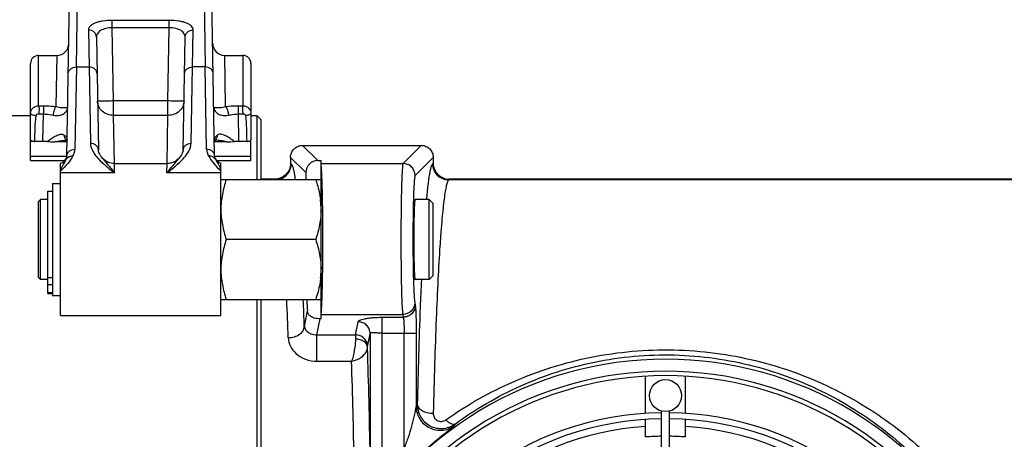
# Model space of a CAD drawing. Header units: millimetres. Extents: x 0 to 594, y 0 to 420.
# Tile 43 of 51: x 240 to 289, y 366 to 387. Entities that reach past the tile are written whole.
import ezdxf

# ---------------------------------------------------------------- set-up
doc = ezdxf.new("R2010")
doc.units = ezdxf.units.MM
doc.header["$LTSCALE"] = 32.67
doc.layers.get('0').update_dxf_attribs({"linetype": 'CONTINUOUS'})
doc.layers.add('3_ALL_AXES', color=7, linetype='CONTINUOUS')
doc.styles.get("Standard").update_dxf_attribs({"font": 'arial.ttf'})
doc.dimstyles.new('DIMSTYLE_2', dxfattribs={"dimtxt": 3, "dimasz": 3, "dimexe": 2, "dimexo": 1.5, "dimgap": 0.75, "dimtad": 1, "dimdec": 1, "dimlfac": 5, "dimdsep": 46, "dimtxsty": 'STANDARD', "dimblk": '_FILLED', "dimblk1": '_FILLED', "dimblk2": '_FILLED', "dimcen": 0.09, "dimadec": 1, "dimazin": 2, "dimtp": 0.8, "dimtm": 0.8, "dimtfac": 1, "dimtdec": 1, "dimtofl": 0, "dimtmove": 0, "dimatfit": 3, "dimldrblk": '_FILLED', "dimfxl": 1, "dimtolj": 1, "dimarcsym": 0})

# ---------------------------------------------------------------- blocks, each defined once
blk = doc.blocks.new('_FILLED')
at = {"color": 0, "linetype": 'BYBLOCK'}
blk.add_solid([(0, 0), (-1, 0.25), (-1, -0.25)], dxfattribs=at)
blk = doc.blocks.new('*D7')
at = {"color": 2, "linetype": 'CONTINUOUS'}
for p, q in [((222.19, 389.235), (222.19, 402.222)), ((371.99, 375.606), (371.99, 402.222)), ((222.19, 400.222), (297.09, 400.222)), ((371.99, 400.222), (297.09, 400.222))]:
    blk.add_line(p, q, dxfattribs=at)
at = {"color": 2, "linetype": 'CONTINUOUS', "xscale": 3, "yscale": 3, "zscale": 3, "rotation": 180}
blk.add_blockref('_FILLED', (222.19, 400.222), dxfattribs=at)
at = {"color": 2, "linetype": 'CONTINUOUS', "xscale": 3, "yscale": 3, "zscale": 3}
blk.add_blockref('_FILLED', (371.99, 400.222), dxfattribs=at)
at = {"color": 2, "linetype": 'CONTINUOUS', "insert": (297.09, 403.972), "char_height": 3, "width": 6.99257, "attachment_point": 2, "line_spacing_factor": 0.9}
blk.add_mtext('749', dxfattribs=at)

msp = doc.modelspace()

# ---------------------------------------------------------------- linework, layer by layer
at = {"color": 9, "linetype": 'CONTINUOUS'}
for p, q in [((242.573, 384.712), (242.654, 389.392)), ((248.926, 389.392), (249.007, 384.714)), ((244.367, 386.672), (244.367, 387.043)), ((247.213, 387.043), (244.367, 387.043)), ((247.213, 386.672), (247.213, 387.043)), ((243.175, 386.565), (243.207, 384.714)), ((244.431, 383.015), (244.367, 386.672)), ((247.213, 386.672), (244.367, 386.672)), ((247.149, 383.015), (247.213, 386.672)), ((248.373, 384.714), (248.405, 386.565)), ((240.69, 382.771), (240.69, 385.292)), ((241.599, 385.292), (241.554, 382.732)), ((250.026, 382.732), (249.981, 385.292)), ((250.89, 385.292), (250.89, 382.771)), ((242.573, 384.712), (242.501, 380.6)), ((242.573, 384.714), (243.207, 384.714)), ((243.207, 384.714), (243.274, 380.903)), ((248.306, 380.903), (248.373, 384.714)), ((249.007, 384.714), (248.373, 384.714)), ((249.079, 380.6), (249.007, 384.714)), ((244.431, 382.294), (244.431, 383.015)), ((247.149, 383.015), (244.431, 383.015)), ((247.149, 382.294), (247.149, 383.015)), ((244.474, 379.892), (244.431, 382.294)), ((247.149, 382.294), (244.431, 382.294)), ((247.106, 379.892), (247.149, 382.294)), ((254.631, 380.034), (253.87, 380.796)), ((259.79, 380.796), (258.885, 379.89)), ((243.828, 380.217), (243.829, 380.216)), ((247.752, 380.216), (247.752, 380.217)), ((254.031, 379.435), (253.27, 380.196)), ((260.39, 380.196), (259.484, 379.29)), ((244.482, 379.416), (244.472, 379.892)), ((247.099, 379.416), (247.109, 379.892)), ((253.27, 379.908), (253.303, 379.875)), ((254.79, 379.89), (258.885, 379.89)), ((260.39, 379.908), (260.357, 379.875)), ((252.471, 379.109), (252.487, 379.092)), ((261.19, 379.109), (261.157, 379.076)), ((298.623, 379.076), (261.157, 379.076)), ((241.39, 374.173), (241.15, 374.173)), ((241.39, 373.822), (241.15, 373.822)), ((241.39, 373.434), (241.15, 373.434)), ((259.469, 372.941), (259.497, 372.8)), ((253.956, 371.751), (254.108, 372.522)), ((254.588, 371.327), (254.748, 372.133)), ((254.79, 372.35), (258.869, 372.35)), ((257.843, 364.538), (257.843, 372.209)), ((257.843, 372.209), (258.897, 372.209)), ((258.869, 372.35), (258.897, 372.209)), ((256.515, 371.327), (256.643, 371.976)), ((254.588, 370.009), (254.588, 371.327)), ((254.588, 371.327), (256.515, 371.327)), ((257.114, 370.736), (257.243, 371.385)), ((257.243, 371.385), (257.243, 365.325)), ((257.843, 371.421), (259.537, 371.421)), ((258.938, 365.682), (258.938, 371.421)), ((259.537, 371.421), (259.537, 367.759)), ((254.588, 370.009), (256.316, 370.009))]:
    msp.add_line(p, q, dxfattribs=at)
at = {"color": 7, "linetype": 'CONTINUOUS'}
for p, q in [((242.101, 380.257), (242.254, 388.999)), ((249.479, 380.257), (249.326, 388.999)), ((243.575, 386.202), (243.674, 380.561)), ((247.906, 380.561), (248.005, 386.202)), ((240.69, 385.292), (241.599, 385.292)), ((249.981, 385.292), (250.89, 385.292)), ((240.29, 382.392), (240.29, 384.892)), ((251.29, 384.892), (251.29, 382.392)), ((238.096, 382.292), (240.29, 382.292)), ((251.29, 382.292), (251.59, 382.292)), ((251.59, 382.292), (251.59, 379.092)), ((251.79, 382.092), (251.59, 382.292)), ((251.79, 382.092), (251.79, 379.092)), ((240.29, 380.044), (240.29, 381.078)), ((241.12, 380.996), (240.29, 380.996)), ((242.076, 381.06), (242.076, 381.059)), ((242.076, 381.06), (242.087, 381.051)), ((249.466, 381.027), (249.476, 381.037)), ((249.476, 381.037), (249.493, 381.051)), ((249.493, 381.051), (249.505, 381.06)), ((249.495, 381.052), (249.505, 381.053)), ((249.504, 381.059), (249.505, 381.06)), ((249.505, 381.053), (249.516, 381.054)), ((251.29, 380.996), (250.674, 380.996)), ((251.29, 380.044), (251.29, 381.078)), ((253.87, 380.796), (259.79, 380.796)), ((240.29, 380.257), (242.101, 380.257)), ((240.29, 380.044), (242.014, 380.044)), ((243.828, 380.218), (243.828, 380.217)), ((247.752, 380.217), (247.752, 380.218)), ((249.479, 380.257), (251.29, 380.257)), ((249.566, 380.044), (251.29, 380.044)), ((253.27, 380.171), (253.27, 379.908)), ((254.631, 380.034), (254.79, 380.034)), ((254.79, 372.133), (254.79, 380.034)), ((260.39, 380.171), (260.39, 379.907)), ((249.79, 379.092), (254.79, 379.092)), ((252.47, 379.109), (251.79, 379.109)), ((254.031, 379.435), (254.031, 379.092)), ((298.59, 379.109), (261.19, 379.109)), ((241.15, 373.395), (241.15, 378.512)), ((241.15, 378.512), (241.39, 378.512)), ((241.39, 378.892), (241.39, 373.292)), ((241.39, 378.892), (241.79, 378.892)), ((240.69, 377.992), (240.79, 378.092)), ((240.79, 374.092), (240.79, 378.092)), ((260.19, 378.092), (259.489, 378.092)), ((260.19, 374.092), (260.19, 378.092)), ((260.19, 378.092), (260.39, 377.892)), ((240.69, 374.192), (240.69, 377.992)), ((260.39, 374.292), (260.39, 377.892)), ((254.522, 376.092), (250.058, 376.092)), ((240.69, 374.192), (240.79, 374.092)), ((260.19, 374.092), (259.489, 374.092)), ((260.19, 374.092), (260.39, 374.292)), ((241.15, 373.395), (241.39, 373.395)), ((241.39, 373.292), (241.79, 373.292)), ((249.79, 373.092), (254.79, 373.092)), ((251.59, 373.092), (251.59, 331.092)), ((251.79, 373.092), (251.79, 331.092)), ((254.79, 372.133), (254.748, 372.133)), ((270.99, 367.406), (270.99, 369.263)), ((272.99, 367.406), (272.99, 369.263)), ((270.99, 366.228), (270.99, 367.105)), ((272.99, 366.228), (272.99, 367.105))]:
    msp.add_line(p, q, dxfattribs=at)
for points in [[(242.065, 381.054), (242.076, 381.053), (242.085, 381.052)], [(242.087, 381.051), (242.104, 381.037), (242.115, 381.027)], [(243.828, 380.217), (243.802, 380.253), (243.757, 380.323), (243.723, 380.387), (243.699, 380.443), (243.683, 380.492), (243.676, 380.533), (243.674, 380.561)], [(247.906, 380.561), (247.904, 380.533), (247.897, 380.492), (247.881, 380.443), (247.857, 380.386), (247.823, 380.323), (247.778, 380.253), (247.752, 380.217)], [(242.101, 380.257), (242.101, 380.247), (242.099, 380.229), (242.094, 380.208), (242.088, 380.184), (242.078, 380.157), (242.071, 380.138)], [(244.472, 379.892), (244.44, 379.893), (244.376, 379.898), (244.314, 379.908), (244.252, 379.923), (244.191, 379.943), (244.132, 379.968), (244.076, 379.997), (244.022, 380.031), (243.97, 380.069), (243.922, 380.111), (243.878, 380.156), (243.837, 380.205), (243.828, 380.217)], [(247.752, 380.217), (247.744, 380.206), (247.703, 380.157), (247.659, 380.112), (247.611, 380.07), (247.56, 380.032), (247.506, 379.998), (247.45, 379.969), (247.391, 379.944), (247.331, 379.924), (247.269, 379.909), (247.206, 379.898), (247.143, 379.893), (247.109, 379.892)], [(249.51, 380.138), (249.502, 380.156), (249.493, 380.183), (249.486, 380.207), (249.482, 380.229), (249.479, 380.247), (249.479, 380.257)]]:
    msp.add_lwpolyline(points, dxfattribs=at)
for centre, radius, start, end in [((241.599, 385.892), 0.6, 270, 359), ((249.981, 385.892), 0.6, 181, 270), ((240.69, 384.892), 0.4, 90, 180), ((250.89, 384.892), 0.4, 0, 90), ((250.617, 377.57), 4.174, 6.3156, 7.134), ((250.812, 377.59), 3.978, 0.0331, 6.3426), ((250.811, 374.595), 3.979, 353.65, 359.9657), ((271.99, 352.092), 17.2, 29.2972, 150.7028), ((271.99, 352.092), 15.35, 90.7468, 164.2535), ((271.99, 352.092), 15.35, 15.7465, 89.2532), ((271.99, 352.092), 15.05, 90.7617, 164.2384), ((271.99, 352.092), 15.05, 15.7616, 89.2383), ((271.99, 352.092), 14.171, 90.8087, 94.0466), ((271.99, 352.092), 14.171, 85.9534, 89.1913)]:
    msp.add_arc(centre, radius, start, end, dxfattribs=at)
at = {"color": 9, "linetype": 'CONTINUOUS'}
for centre, radius, start, end in [((245.498, 381.45), 2.076, 216.4659, 216.8543), ((246.087, 381.446), 2.069, 323.1695, 323.5445), ((35.177, 363.427), 218.117, 2.03854, 2.54052), ((6.472, 363.145), 247.633, 1.99171, 2.30273), ((-156.915, 357.805), 414.226, 1.04024, 1.78191), ((271.99, 352.092), 18.02, 28.055, 151.945), ((-137.827, 357.552), 394.339, 1.07403, 1.81014), ((271.99, 352.092), 17.421, 28.055, 151.945), ((298.196, 347.929), 43.448, 152.6886, 152.8452), ((271.99, 352.092), 14.7, 93.9007, 164.2201), ((298.98, 348.77), 41.643, 154.234, 154.3663), ((271.99, 352.092), 14.7, 15.7799, 86.0993)]:
    msp.add_arc(centre, radius, start, end, dxfattribs=at)
at = {"color": 7, "linetype": 'CONTINUOUS'}
for centre, major_axis, ratio, start_param, end_param in [((253.819, 380.246), (0.57, 0.219), 0.882573, 1.159796, 1.18124), ((259.841, 380.246), (-0.57, 0.219), 0.882573, -1.18124, -1.159796), ((253.47, 382.307), (0.192, 2.231), 0.025602, -3.467977, -3.430691), ((254.632, 379.434), (0.425, -0.425), 0.998783, 2.356803, 3.926382), ((260.19, 382.307), (-0.192, 2.231), 0.025602, -2.852494, -2.815209), ((254.171, 376.092), (0, 4), 0.034921, -3.864029, -3.609044)]:
    msp.add_ellipse(centre, major_axis=major_axis, ratio=ratio, start_param=start_param, end_param=end_param, dxfattribs=at)
at = {"color": 2, "linetype": 'CONTINUOUS'}
msp.add_ellipse((259.489, 376.092), major_axis=(0, 2), ratio=0.034921, start_param=0, end_param=3.141593, dxfattribs=at)
at = {"color": 9, "linetype": 'CONTINUOUS'}
for points, knots in [([(244.367, 387.043), (244.208, 387.043), (243.976, 387.027), (243.689, 386.966), (243.509, 386.908), (243.365, 386.838), (243.258, 386.756), (243.19, 386.665), (243.175, 386.597), (243.175, 386.565)], [0, 0, 0, 0, 0.347176, 0.50318, 0.640552, 0.756942, 0.852614, 0.931071, 1, 1, 1, 1]), ([(248.405, 386.565), (248.405, 386.597), (248.39, 386.665), (248.322, 386.756), (248.215, 386.838), (248.071, 386.908), (247.892, 386.966), (247.604, 387.027), (247.372, 387.043), (247.213, 387.043)], [0, 0, 0, 0, 0.068929, 0.147386, 0.243058, 0.359448, 0.496819, 0.652823, 1, 1, 1, 1]), ([(243.575, 386.202), (243.574, 386.25), (243.552, 386.347), (243.461, 386.468), (243.329, 386.547), (243.227, 386.565), (243.175, 386.565)], [0, 0, 0, 0, 0.240919, 0.487212, 0.740971, 1, 1, 1, 1]), ([(244.367, 386.672), (244.257, 386.673), (244.053, 386.652), (243.792, 386.553), (243.615, 386.399), (243.574, 386.263), (243.575, 386.202)], [0, 0, 0, 0, 0.326551, 0.603955, 0.820073, 1, 1, 1, 1]), ([(248.005, 386.202), (248.006, 386.263), (247.965, 386.399), (247.788, 386.553), (247.527, 386.652), (247.323, 386.673), (247.213, 386.672)], [0, 0, 0, 0, 0.179927, 0.396044, 0.673448, 1, 1, 1, 1]), ([(248.005, 386.202), (248.006, 386.25), (248.028, 386.347), (248.119, 386.468), (248.251, 386.547), (248.354, 386.565), (248.405, 386.565)], [0, 0, 0, 0, 0.240919, 0.487212, 0.740971, 1, 1, 1, 1]), ([(242.173, 384.371), (242.174, 384.416), (242.197, 384.51), (242.288, 384.623), (242.42, 384.698), (242.522, 384.714), (242.573, 384.714)], [0, 0, 0, 0, 0.234502, 0.478298, 0.734758, 1, 1, 1, 1]), ([(243.607, 384.371), (243.606, 384.416), (243.583, 384.51), (243.492, 384.623), (243.36, 384.698), (243.258, 384.714), (243.207, 384.714)], [0, 0, 0, 0, 0.234496, 0.47829, 0.734753, 1, 1, 1, 1]), ([(247.973, 384.371), (247.974, 384.416), (247.997, 384.51), (248.088, 384.623), (248.22, 384.698), (248.322, 384.714), (248.373, 384.714)], [0, 0, 0, 0, 0.234496, 0.47829, 0.734753, 1, 1, 1, 1]), ([(249.407, 384.371), (249.406, 384.416), (249.383, 384.51), (249.292, 384.623), (249.16, 384.698), (249.058, 384.714), (249.007, 384.714)], [0, 0, 0, 0, 0.234502, 0.478298, 0.734758, 1, 1, 1, 1]), ([(244.431, 383.015), (244.379, 383.014), (244.277, 383.012), (244.129, 383.01), (243.992, 383.008), (243.873, 383.007), (243.785, 383.006), (243.728, 383.006), (243.694, 383.006), (243.668, 383.007), (243.648, 383.006), (243.639, 383.008), (243.631, 383.006), (243.631, 383.008)], [0, 0, 0, 0, 0.195075, 0.382635, 0.5555, 0.707016, 0.831363, 0.881812, 0.923768, 0.956834, 0.980688, 0.995109, 1, 1, 1, 1]), ([(244.431, 382.294), (244.328, 382.294), (244.123, 382.329), (243.86, 382.484), (243.678, 382.721), (243.633, 382.914), (243.631, 383.008)], [0, 0, 0, 0, 0.260822, 0.515351, 0.760918, 1, 1, 1, 1]), ([(247.949, 383.008), (247.949, 383.006), (247.941, 383.008), (247.932, 383.006), (247.912, 383.007), (247.886, 383.006), (247.852, 383.006), (247.795, 383.006), (247.708, 383.007), (247.588, 383.008), (247.451, 383.01), (247.303, 383.012), (247.201, 383.014), (247.149, 383.015)], [0, 0, 0, 0, 0.004891, 0.019312, 0.043166, 0.076232, 0.118188, 0.168637, 0.292984, 0.4445, 0.617365, 0.804925, 1, 1, 1, 1]), ([(247.949, 383.008), (247.948, 382.914), (247.902, 382.721), (247.72, 382.484), (247.457, 382.329), (247.252, 382.294), (247.149, 382.294)], [0, 0, 0, 0, 0.239082, 0.484649, 0.739178, 1, 1, 1, 1]), ([(240.29, 382.392), (240.29, 382.441), (240.311, 382.541), (240.401, 382.666), (240.534, 382.75), (240.638, 382.771), (240.69, 382.771)], [0, 0, 0, 0, 0.242128, 0.489244, 0.742757, 1, 1, 1, 1]), ([(240.69, 382.771), (240.699, 382.751), (240.709, 382.695), (240.715, 382.561), (240.704, 382.45), (240.69, 382.373)], [0, 0, 0, 0, 0.16909, 0.417248, 1, 1, 1, 1]), ([(240.93, 382.775), (240.983, 382.776), (241.192, 382.775), (241.4, 382.757), (241.554, 382.732)], [0, 0, 0, 0, 0.255027, 1, 1, 1, 1]), ([(240.93, 382.775), (240.935, 382.719), (240.934, 382.581), (240.933, 382.444), (240.93, 382.364)], [0, 0, 0, 0, 0.414675, 1, 1, 1, 1]), ([(241.554, 382.732), (241.533, 382.713), (241.497, 382.656), (241.442, 382.515), (241.42, 382.391), (241.418, 382.306)], [0, 0, 0, 0, 0.186498, 0.436872, 1, 1, 1, 1]), ([(241.418, 382.306), (241.529, 382.283), (241.731, 382.28), (241.974, 382.383), (242.112, 382.533), (242.143, 382.651), (242.144, 382.705)], [0, 0, 0, 0, 0.364659, 0.625784, 0.825836, 1, 1, 1, 1]), ([(241.554, 382.732), (241.649, 382.709), (241.78, 382.689), (241.936, 382.684), (242.014, 382.685), (242.07, 382.69), (242.111, 382.694), (242.13, 382.699), (242.144, 382.702), (242.144, 382.705)], [0, 0, 0, 0, 0.493675, 0.661126, 0.788574, 0.882551, 0.947357, 0.985779, 1, 1, 1, 1]), ([(249.436, 382.705), (249.436, 382.702), (249.451, 382.699), (249.469, 382.694), (249.511, 382.69), (249.566, 382.685), (249.644, 382.684), (249.8, 382.689), (249.931, 382.709), (250.026, 382.732)], [0, 0, 0, 0, 0.014222, 0.052644, 0.117455, 0.211442, 0.338903, 0.506365, 1, 1, 1, 1]), ([(249.436, 382.705), (249.437, 382.651), (249.468, 382.533), (249.607, 382.383), (249.85, 382.281), (250.051, 382.283), (250.162, 382.306)], [0, 0, 0, 0, 0.174163, 0.374208, 0.63534, 1, 1, 1, 1]), ([(250.026, 382.732), (250.076, 382.74), (250.283, 382.768), (250.493, 382.777), (250.651, 382.775)], [0, 0, 0, 0, 0.242794, 1, 1, 1, 1]), ([(250.026, 382.732), (250.047, 382.713), (250.083, 382.656), (250.138, 382.515), (250.16, 382.391), (250.162, 382.306)], [0, 0, 0, 0, 0.1865, 0.436874, 1, 1, 1, 1]), ([(250.651, 382.775), (250.645, 382.719), (250.646, 382.581), (250.648, 382.444), (250.651, 382.364)], [0, 0, 0, 0, 0.414675, 1, 1, 1, 1]), ([(250.89, 382.771), (250.881, 382.751), (250.872, 382.695), (250.866, 382.561), (250.876, 382.45), (250.89, 382.373)], [0, 0, 0, 0, 0.169081, 0.41724, 1, 1, 1, 1]), ([(250.89, 382.771), (250.942, 382.771), (251.046, 382.75), (251.179, 382.666), (251.269, 382.541), (251.29, 382.441), (251.29, 382.392)], [0, 0, 0, 0, 0.257247, 0.510769, 0.757892, 1, 1, 1, 1]), ([(240.29, 382.392), (240.29, 382.379), (240.319, 382.351), (240.378, 382.325), (240.465, 382.299), (240.531, 382.288), (240.567, 382.284)], [0, 0, 0, 0, 0.12307, 0.344703, 0.650661, 1, 1, 1, 1]), ([(240.567, 382.284), (240.57, 382.31), (240.602, 382.363), (240.662, 382.377), (240.69, 382.373)], [0, 0, 0, 0, 0.48706, 1, 1, 1, 1]), ([(240.93, 382.364), (240.971, 382.362), (241.135, 382.353), (241.298, 382.331), (241.418, 382.306)], [0, 0, 0, 0, 0.255471, 1, 1, 1, 1]), ([(250.162, 382.306), (250.201, 382.314), (250.363, 382.344), (250.526, 382.359), (250.651, 382.364)], [0, 0, 0, 0, 0.242423, 1, 1, 1, 1]), ([(250.89, 382.373), (250.918, 382.377), (250.978, 382.363), (251.01, 382.31), (251.013, 382.284)], [0, 0, 0, 0, 0.512992, 1, 1, 1, 1]), ([(251.29, 382.392), (251.29, 382.379), (251.261, 382.35), (251.17, 382.311), (251.08, 382.292), (251.013, 382.284)], [0, 0, 0, 0, 0.123519, 0.345405, 1, 1, 1, 1]), ([(241.959, 381.314), (241.958, 381.264), (241.975, 381.165), (242.038, 381.086), (242.076, 381.06)], [0, 0, 0, 0, 0.520557, 1, 1, 1, 1]), ([(241.959, 381.314), (242.005, 381.281), (242.083, 381.211), (242.116, 381.107), (242.115, 381.061)], [0, 0, 0, 0, 0.547571, 1, 1, 1, 1]), ([(249.621, 381.314), (249.575, 381.281), (249.497, 381.211), (249.464, 381.107), (249.465, 381.061)], [0, 0, 0, 0, 0.547571, 1, 1, 1, 1]), ([(249.505, 381.06), (249.542, 381.086), (249.605, 381.165), (249.622, 381.264), (249.621, 381.314)], [0, 0, 0, 0, 0.479443, 1, 1, 1, 1]), ([(242.101, 380.257), (242.102, 380.302), (242.125, 380.396), (242.216, 380.509), (242.348, 380.583), (242.45, 380.6), (242.501, 380.6)], [0, 0, 0, 0, 0.234496, 0.47829, 0.734753, 1, 1, 1, 1]), ([(242.446, 380.365), (242.454, 380.384), (242.483, 380.46), (242.5, 380.54), (242.501, 380.6)], [0, 0, 0, 0, 0.257267, 1, 1, 1, 1]), ([(243.674, 380.561), (243.673, 380.606), (243.65, 380.699), (243.558, 380.813), (243.427, 380.887), (243.325, 380.904), (243.274, 380.903)], [0, 0, 0, 0, 0.234496, 0.478293, 0.734756, 1, 1, 1, 1]), ([(243.274, 380.903), (243.276, 380.764), (243.353, 380.551), (243.519, 380.305), (243.736, 380.051), (244.06, 379.754), (244.339, 379.53), (244.482, 379.416)], [0, 0, 0, 0, 0.212219, 0.329564, 0.454229, 0.720611, 1, 1, 1, 1]), ([(247.099, 379.416), (247.241, 379.53), (247.52, 379.754), (247.844, 380.051), (248.061, 380.305), (248.227, 380.551), (248.304, 380.764), (248.306, 380.903)], [0, 0, 0, 0, 0.279389, 0.545771, 0.670436, 0.787781, 1, 1, 1, 1]), ([(247.906, 380.561), (247.907, 380.606), (247.93, 380.699), (248.022, 380.813), (248.153, 380.887), (248.255, 380.904), (248.306, 380.903)], [0, 0, 0, 0, 0.234496, 0.478293, 0.734756, 1, 1, 1, 1]), ([(249.079, 380.6), (249.079, 380.58), (249.086, 380.5), (249.111, 380.421), (249.134, 380.365)], [0, 0, 0, 0, 0.244967, 1, 1, 1, 1]), ([(249.479, 380.257), (249.478, 380.302), (249.455, 380.396), (249.364, 380.509), (249.232, 380.583), (249.13, 380.6), (249.079, 380.6)], [0, 0, 0, 0, 0.234496, 0.47829, 0.734753, 1, 1, 1, 1]), ([(242.047, 380.087), (242.082, 380.145), (242.19, 380.243), (242.331, 380.274), (242.402, 380.274)], [0, 0, 0, 0, 0.485141, 1, 1, 1, 1]), ([(243.837, 380.205), (243.881, 380.146), (243.98, 380.026), (244.202, 379.769), (244.371, 379.563), (244.482, 379.416)], [0, 0, 0, 0, 0.217099, 0.457423, 1, 1, 1, 1]), ([(247.099, 379.416), (247.209, 379.563), (247.378, 379.769), (247.6, 380.026), (247.699, 380.146), (247.743, 380.205)], [0, 0, 0, 0, 0.542639, 0.78295, 1, 1, 1, 1]), ([(249.533, 380.087), (249.498, 380.145), (249.39, 380.243), (249.249, 380.274), (249.178, 380.274)], [0, 0, 0, 0, 0.485141, 1, 1, 1, 1]), ([(252.661, 379.092), (252.75, 379.11), (252.924, 379.177), (253.134, 379.359), (253.271, 379.601), (253.303, 379.785), (253.303, 379.875)], [0, 0, 0, 0, 0.249991, 0.500034, 0.750057, 1, 1, 1, 1]), ([(253.303, 379.875), (253.313, 379.866), (253.332, 379.837), (253.368, 379.756), (253.41, 379.608), (253.458, 379.376), (253.485, 379.197), (253.5, 379.096)], [0, 0, 0, 0, 0.051989, 0.123377, 0.328959, 0.62097, 1, 1, 1, 1]), ([(254.791, 372.35), (254.8, 372.407), (254.813, 372.558), (254.83, 372.836), (254.845, 373.214), (254.858, 373.679), (254.869, 374.218), (254.88, 375.035), (254.885, 376.104), (254.88, 377.173), (254.869, 377.988), (254.858, 378.525), (254.845, 378.987), (254.83, 379.361), (254.813, 379.635), (254.8, 379.784), (254.79, 379.839)], [0, 0, 0, 0, 0.023081, 0.06064, 0.111569, 0.174331, 0.247019, 0.327419, 0.501384, 0.675146, 0.755298, 0.82765, 0.889999, 0.940449, 0.977479, 1, 1, 1, 1]), ([(258.885, 379.89), (258.882, 379.887), (258.879, 379.878), (258.871, 379.849), (258.863, 379.792), (258.853, 379.702), (258.844, 379.581), (258.835, 379.431), (258.826, 379.253), (258.818, 379.048), (258.808, 378.727), (258.797, 378.275), (258.787, 377.681), (258.78, 377.033), (258.776, 376.128), (258.779, 375.03), (258.794, 373.993), (258.813, 373.278), (258.828, 372.871), (258.846, 372.573), (258.859, 372.411), (258.869, 372.35)], [0, 0, 0, 0, 0.001495, 0.003973, 0.011992, 0.024092, 0.040194, 0.060171, 0.08386, 0.111066, 0.141563, 0.211385, 0.290996, 0.377734, 0.468697, 0.651067, 0.813877, 0.881012, 0.935532, 0.975628, 1, 1, 1, 1]), ([(259.484, 379.29), (259.484, 379.368), (259.453, 379.526), (259.32, 379.725), (259.12, 379.859), (258.963, 379.89), (258.885, 379.89)], [0, 0, 0, 0, 0.249958, 0.5, 0.750042, 1, 1, 1, 1]), ([(260.357, 379.875), (260.34, 379.858), (260.309, 379.8), (260.272, 379.69), (260.234, 379.535), (260.196, 379.334), (260.158, 379.087), (260.104, 378.67), (260.07, 378.334), (260.048, 378.096)], [0, 0, 0, 0, 0.040838, 0.104624, 0.192625, 0.305188, 0.442354, 0.604019, 1, 1, 1, 1]), ([(260.357, 379.875), (260.357, 379.772), (260.399, 379.561), (260.577, 379.296), (260.843, 379.118), (261.053, 379.076), (261.157, 379.076)], [0, 0, 0, 0, 0.249958, 0.5, 0.750042, 1, 1, 1, 1]), ([(259.484, 379.29), (259.478, 379.284), (259.472, 379.258), (259.462, 379.209), (259.453, 379.132), (259.444, 379.03), (259.435, 378.904), (259.422, 378.689), (259.409, 378.369), (259.396, 377.93), (259.386, 377.43), (259.379, 376.885), (259.375, 376.122), (259.379, 375.198), (259.393, 374.325), (259.413, 373.722), (259.428, 373.38), (259.445, 373.128), (259.459, 372.992), (259.469, 372.941)], [0, 0, 0, 0, 0.004047, 0.012107, 0.02423, 0.040345, 0.060327, 0.084017, 0.14171, 0.211514, 0.291103, 0.377817, 0.468755, 0.651074, 0.813839, 0.88096, 0.935474, 0.975582, 1, 1, 1, 1]), ([(261.157, 379.076), (261.145, 379.065), (261.124, 379.032), (261.082, 378.935), (261.035, 378.755), (260.981, 378.472), (260.928, 378.1), (260.875, 377.639), (260.822, 377.092), (260.771, 376.46), (260.701, 375.455), (260.62, 374.003), (260.533, 372.044), (260.455, 369.813), (260.412, 368.238), (260.391, 367.411)], [0, 0, 0, 0, 0.004104, 0.009902, 0.026976, 0.051563, 0.083686, 0.123283, 0.170242, 0.224421, 0.285643, 0.428393, 0.596595, 0.787991, 1, 1, 1, 1]), ([(259.798, 374.093), (259.777, 373.633), (259.691, 371.557), (259.63, 369.481), (259.592, 367.864)], [0, 0, 0, 0, 0.221755, 1, 1, 1, 1]), ([(259.469, 372.941), (259.469, 372.864), (259.436, 372.709), (259.302, 372.513), (259.104, 372.382), (258.947, 372.351), (258.869, 372.35)], [0, 0, 0, 0, 0.248105, 0.497614, 0.748518, 1, 1, 1, 1]), ([(259.497, 372.8), (259.496, 372.723), (259.464, 372.568), (259.33, 372.372), (259.132, 372.241), (258.975, 372.21), (258.897, 372.209)], [0, 0, 0, 0, 0.248105, 0.497614, 0.748518, 1, 1, 1, 1]), ([(259.497, 372.8), (259.501, 372.779), (259.507, 372.724), (259.514, 372.622), (259.521, 372.483), (259.529, 372.239), (259.536, 371.881), (259.537, 371.581), (259.537, 371.421)], [0, 0, 0, 0, 0.046141, 0.121057, 0.222587, 0.347689, 0.652902, 1, 1, 1, 1]), ([(256.643, 371.976), (256.651, 372.015), (256.725, 372.066), (256.84, 372.106), (256.984, 372.14), (257.161, 372.169), (257.451, 372.2), (257.682, 372.209), (257.843, 372.209)], [0, 0, 0, 0, 0.095768, 0.183174, 0.300676, 0.446176, 0.615412, 1, 1, 1, 1]), ([(258.897, 372.209), (258.901, 372.198), (258.907, 372.166), (258.918, 372.075), (258.928, 371.915), (258.936, 371.684), (258.938, 371.513), (258.938, 371.421)], [0, 0, 0, 0, 0.046809, 0.121963, 0.348493, 0.65333, 1, 1, 1, 1]), ([(253.156, 371.185), (253.258, 371.187), (253.455, 371.217), (253.714, 371.337), (253.9, 371.518), (253.953, 371.677), (253.956, 371.751)], [0, 0, 0, 0, 0.286288, 0.553836, 0.790367, 1, 1, 1, 1]), ([(253.956, 371.751), (253.959, 371.707), (253.991, 371.609), (254.105, 371.475), (254.307, 371.358), (254.486, 371.326), (254.588, 371.327)], [0, 0, 0, 0, 0.16245, 0.360402, 0.626492, 1, 1, 1, 1]), ([(257.243, 371.385), (257.242, 371.462), (257.21, 371.617), (257.076, 371.813), (256.878, 371.944), (256.721, 371.975), (256.643, 371.976)], [0, 0, 0, 0, 0.248105, 0.497614, 0.748517, 1, 1, 1, 1]), ([(253.156, 371.185), (253.161, 371.042), (253.241, 370.739), (253.547, 370.351), (254.016, 370.076), (254.393, 370.009), (254.588, 370.009)], [0, 0, 0, 0, 0.212661, 0.447366, 0.712061, 1, 1, 1, 1]), ([(256.515, 371.327), (256.514, 371.318), (256.512, 371.249), (256.512, 371.181), (256.511, 371.122)], [0, 0, 0, 0, 0.138292, 1, 1, 1, 1]), ([(257.114, 370.736), (257.114, 370.813), (257.082, 370.968), (256.948, 371.164), (256.749, 371.295), (256.593, 371.327), (256.515, 371.327)], [0, 0, 0, 0, 0.248105, 0.497614, 0.748517, 1, 1, 1, 1]), ([(257.243, 371.385), (257.244, 371.396), (257.255, 371.421), (257.298, 371.437), (257.355, 371.445), (257.429, 371.447), (257.518, 371.443), (257.658, 371.432), (257.767, 371.421), (257.843, 371.421)], [0, 0, 0, 0, 0.05404, 0.118095, 0.209325, 0.329006, 0.473654, 0.637934, 1, 1, 1, 1]), ([(256.511, 371.122), (256.51, 371.038), (256.496, 370.853), (256.454, 370.568), (256.394, 370.28), (256.344, 370.094), (256.316, 370.009)], [0, 0, 0, 0, 0.22327, 0.490379, 0.761675, 1, 1, 1, 1]), ([(256.316, 370.009), (256.418, 370.029), (256.751, 370.132), (257.101, 370.43), (257.111, 370.685)], [0, 0, 0, 0, 0.289306, 1, 1, 1, 1]), ([(257.111, 370.685), (257.109, 370.742), (257.07, 370.864), (256.931, 371.005), (256.736, 371.098), (256.588, 371.121), (256.511, 371.122)], [0, 0, 0, 0, 0.212956, 0.4505, 0.716601, 1, 1, 1, 1]), ([(257.111, 370.685), (257.111, 370.691), (257.112, 370.708), (257.112, 370.726), (257.114, 370.736)], [0, 0, 0, 0, 0.355907, 1, 1, 1, 1]), ([(261.015, 367.079), (262.078, 367.835), (264.404, 369.149), (268.277, 370.364), (271.71, 370.667), (274.465, 370.456), (277.136, 369.956), (280.286, 368.823), (283.098, 367.081), (285.07, 365.386), (286.865, 363.486), (287.982, 361.848), (288.602, 360.69)], [0, 0, 0, 0, 0.122542, 0.24866, 0.378264, 0.443291, 0.507596, 0.632904, 0.755002, 0.81573, 0.876649, 1, 1, 1, 1]), ([(261.478, 366.871), (262.491, 367.614), (264.715, 368.912), (268.444, 370.12), (271.768, 370.417), (274.436, 370.196), (277.011, 369.686), (280.029, 368.547), (282.702, 366.818), (284.566, 365.15), (286.261, 363.289), (287.312, 361.693), (287.896, 360.568)], [0, 0, 0, 0, 0.122228, 0.248431, 0.378623, 0.443946, 0.508415, 0.633595, 0.755298, 0.815849, 0.876649, 1, 1, 1, 1]), ([(259.537, 367.759), (259.533, 367.733), (259.517, 367.67), (259.496, 367.562), (259.469, 367.436), (259.431, 367.259), (259.379, 367.034), (259.286, 366.67), (259.15, 366.214), (259.016, 365.857), (258.938, 365.682)], [0, 0, 0, 0, 0.035676, 0.090972, 0.151533, 0.214161, 0.342033, 0.471802, 0.734545, 1, 1, 1, 1]), ([(259.537, 367.759), (259.538, 367.65), (259.568, 367.431), (259.744, 367.028), (260.162, 366.639), (260.722, 366.527), (261.151, 366.619), (261.348, 366.721), (261.436, 366.785)], [0, 0, 0, 0, 0.125454, 0.251008, 0.5, 0.748992, 0.874546, 1, 1, 1, 1]), ([(259.592, 367.864), (259.59, 367.649), (259.704, 367.208), (260.114, 366.812), (260.528, 366.659), (260.863, 366.634), (261.19, 366.703), (261.388, 366.807), (261.478, 366.871)], [0, 0, 0, 0, 0.246581, 0.494672, 0.620748, 0.747195, 0.873717, 1, 1, 1, 1]), ([(259.592, 367.864), (259.595, 367.803), (259.637, 367.708), (259.735, 367.611), (259.875, 367.516), (260.097, 367.436), (260.29, 367.412), (260.391, 367.411)], [0, 0, 0, 0, 0.185289, 0.294286, 0.416148, 0.693917, 1, 1, 1, 1]), ([(260.391, 367.411), (260.389, 367.345), (260.419, 367.206), (260.569, 367.04), (260.799, 366.98), (260.952, 367.035), (261.015, 367.079)], [0, 0, 0, 0, 0.227126, 0.470418, 0.736097, 1, 1, 1, 1]), ([(261.436, 366.785), (261.435, 366.781), (261.427, 366.773), (261.403, 366.749), (261.354, 366.707), (261.275, 366.643), (261.175, 366.563), (261.058, 366.469), (260.883, 366.328), (260.65, 366.138), (260.363, 365.897), (260.071, 365.642), (259.779, 365.378), (259.587, 365.197), (259.491, 365.105)], [0, 0, 0, 0, 0.004482, 0.012601, 0.039605, 0.079928, 0.131004, 0.189984, 0.25433, 0.393386, 0.540602, 0.692126, 0.845707, 1, 1, 1, 1]), ([(261.478, 366.871), (261.422, 366.839), (261.288, 366.874), (261.145, 366.965), (261.058, 367.037), (261.015, 367.079)], [0, 0, 0, 0, 0.369649, 0.655314, 1, 1, 1, 1])]:
    msp.add_open_spline(points, degree=3, knots=knots, dxfattribs=at)
for points in [[(240.69, 382.771), (240.77, 382.777), (240.85, 382.774), (240.93, 382.775)], [(250.651, 382.775), (250.73, 382.774), (250.81, 382.777), (250.89, 382.771)], [(240.69, 382.373), (240.769, 382.361), (240.85, 382.366), (240.93, 382.364)], [(250.651, 382.364), (250.73, 382.366), (250.811, 382.361), (250.89, 382.373)], [(242.047, 380.087), (242.056, 380.104), (242.063, 380.12), (242.071, 380.137)], [(242.402, 380.274), (242.418, 380.304), (242.433, 380.334), (242.446, 380.365)], [(249.178, 380.274), (249.162, 380.304), (249.147, 380.334), (249.134, 380.365)], [(249.533, 380.087), (249.525, 380.104), (249.517, 380.12), (249.51, 380.137)]]:
    msp.add_open_spline(points, degree=3, dxfattribs=at)
at = {"color": 7, "linetype": 'CONTINUOUS'}
for points, knots in [([(253.27, 380.196), (253.271, 380.273), (253.301, 380.428), (253.43, 380.626), (253.625, 380.76), (253.78, 380.794), (253.857, 380.796)], [0, 0, 0, 0, 0.249122, 0.499209, 0.749555, 1, 1, 1, 1]), ([(259.803, 380.796), (259.88, 380.794), (260.036, 380.76), (260.23, 380.626), (260.359, 380.428), (260.389, 380.273), (260.39, 380.196)], [0, 0, 0, 0, 0.250445, 0.500791, 0.750878, 1, 1, 1, 1]), ([(253.27, 379.908), (253.27, 379.804), (253.229, 379.594), (253.051, 379.328), (252.785, 379.15), (252.575, 379.109), (252.471, 379.109)], [0, 0, 0, 0, 0.249996, 0.499995, 0.749995, 1, 1, 1, 1]), ([(260.39, 379.907), (260.39, 379.803), (260.432, 379.593), (260.61, 379.328), (260.876, 379.15), (261.086, 379.109), (261.19, 379.109)], [0, 0, 0, 0, 0.249995, 0.499994, 0.749994, 1, 1, 1, 1]), ([(250.058, 379.092), (249.977, 378.85), (249.842, 378.357), (249.79, 377.846), (249.79, 377.592)], [0, 0, 0, 0, 0.501864, 1, 1, 1, 1]), ([(254.522, 379.092), (254.549, 379.01), (254.652, 378.682), (254.727, 378.344), (254.759, 378.089)], [0, 0, 0, 0, 0.251224, 1, 1, 1, 1]), ([(249.79, 377.592), (249.79, 377.339), (249.842, 376.828), (249.977, 376.335), (250.058, 376.092)], [0, 0, 0, 0, 0.498127, 1, 1, 1, 1]), ([(254.79, 377.592), (254.79, 377.339), (254.738, 376.828), (254.603, 376.335), (254.522, 376.092)], [0, 0, 0, 0, 0.498127, 1, 1, 1, 1]), ([(250.058, 376.092), (249.977, 375.85), (249.842, 375.357), (249.79, 374.846), (249.79, 374.592)], [0, 0, 0, 0, 0.501864, 1, 1, 1, 1]), ([(254.522, 376.092), (254.603, 375.85), (254.738, 375.357), (254.79, 374.846), (254.79, 374.592)], [0, 0, 0, 0, 0.501864, 1, 1, 1, 1]), ([(249.79, 374.592), (249.79, 374.339), (249.842, 373.828), (249.977, 373.335), (250.058, 373.092)], [0, 0, 0, 0, 0.498127, 1, 1, 1, 1]), ([(254.766, 374.155), (254.756, 374.065), (254.704, 373.704), (254.608, 373.351), (254.522, 373.092)], [0, 0, 0, 0, 0.249111, 1, 1, 1, 1]), ([(254.748, 372.133), (254.648, 372.133), (254.482, 372.149), (254.277, 372.235), (254.148, 372.359), (254.112, 372.468), (254.108, 372.522)], [0, 0, 0, 0, 0.364051, 0.601795, 0.802083, 1, 1, 1, 1])]:
    msp.add_open_spline(points, degree=3, knots=knots, dxfattribs=at)
at = {"layer": '3_ALL_AXES', "color": 7, "linetype": 'CONTINUOUS'}
for p, q in [((240.29, 381.078), (240.29, 382.392)), ((251.29, 382.392), (251.29, 381.078)), ((240.906, 380.996), (240.501, 380.996)), ((242.114, 380.975), (241.492, 380.975)), ((242.064, 381.054), (242.065, 381.054)), ((250.088, 380.975), (249.466, 380.975)), ((249.516, 381.054), (249.516, 381.054)), ((251.079, 380.996), (250.674, 380.996)), ((241.79, 372.292), (241.79, 379.902)), ((244.472, 379.892), (247.109, 379.892)), ((249.79, 372.292), (249.79, 379.902)), ((241.13, 378.092), (240.79, 378.092)), ((241.13, 378.092), (241.13, 374.092)), ((241.15, 377.992), (241.13, 377.992)), ((241.13, 374.092), (240.79, 374.092)), ((241.15, 374.192), (241.13, 374.192)), ((241.79, 372.292), (249.79, 372.292)), ((271.79, 353.592), (271.79, 367.518)), ((272.19, 353.592), (272.19, 367.518))]:
    msp.add_line(p, q, dxfattribs=at)
at = {"layer": '3_ALL_AXES', "color": 9, "linetype": 'CONTINUOUS'}
for p, q in [((240.906, 380.996), (240.93, 382.364)), ((250.651, 382.364), (250.674, 380.996)), ((244.482, 379.416), (241.79, 379.416)), ((249.79, 379.416), (247.099, 379.416))]:
    msp.add_line(p, q, dxfattribs=at)
at = {"layer": '3_ALL_AXES', "color": 7, "linetype": 'CONTINUOUS'}
msp.add_circle((271.99, 368.292), 0.8, dxfattribs=at)
for centre, radius, start, end in [((240.906, 377.97), 3.027, 85.9505, 90.0148), ((250.674, 377.97), 3.027, 89.9852, 94.0495), ((241.702, 380.292), 0.4, 282.7602, 337.215), ((249.878, 380.292), 0.4, 202.785, 257.2398)]:
    msp.add_arc(centre, radius, start, end, dxfattribs=at)
at = {"layer": '3_ALL_AXES', "color": 9, "linetype": 'CONTINUOUS'}
for points in [[(240.501, 380.996), (240.509, 381.426), (240.507, 381.858), (240.567, 382.284)], [(251.013, 382.284), (251.072, 381.858), (251.071, 381.426), (251.079, 380.996)]]:
    msp.add_open_spline(points, degree=3, dxfattribs=at)
at = {"layer": '3_ALL_AXES', "color": 7, "linetype": 'CONTINUOUS'}
for points, knots in [([(240.29, 381.078), (240.29, 381.05), (240.35, 381.017), (240.422, 381.001), (240.474, 380.996), (240.501, 380.996)], [0, 0, 0, 0, 0.357838, 0.657169, 1, 1, 1, 1]), ([(251.079, 380.996), (251.106, 380.996), (251.158, 381.001), (251.23, 381.017), (251.29, 381.05), (251.29, 381.078)], [0, 0, 0, 0, 0.342842, 0.642164, 1, 1, 1, 1])]:
    msp.add_open_spline(points, degree=3, knots=knots, dxfattribs=at)
at = {"layer": '3_ALL_AXES', "color": 9, "linetype": 'CONTINUOUS'}
for points, knots in [([(241.12, 380.989), (241.193, 381.046), (241.304, 381.127), (241.455, 381.222), (241.564, 381.28), (241.671, 381.326), (241.774, 381.353), (241.874, 381.355), (241.934, 381.332), (241.959, 381.314)], [0, 0, 0, 0, 0.294703, 0.433663, 0.565393, 0.688333, 0.800935, 0.903031, 1, 1, 1, 1]), ([(241.492, 380.975), (241.588, 380.997), (241.778, 381.034), (241.97, 381.054), (242.064, 381.054)], [0, 0, 0, 0, 0.511274, 1, 1, 1, 1]), ([(250.088, 380.975), (249.992, 380.997), (249.803, 381.034), (249.61, 381.054), (249.516, 381.054)], [0, 0, 0, 0, 0.511274, 1, 1, 1, 1]), ([(250.46, 380.989), (250.387, 381.046), (250.277, 381.127), (250.126, 381.222), (250.016, 381.28), (249.91, 381.326), (249.806, 381.353), (249.707, 381.355), (249.646, 381.332), (249.621, 381.314)], [0, 0, 0, 0, 0.294703, 0.433662, 0.565392, 0.688333, 0.800935, 0.903031, 1, 1, 1, 1]), ([(242.402, 380.274), (242.337, 380.132), (242.139, 379.865), (241.911, 379.632), (241.79, 379.512)], [0, 0, 0, 0, 0.477969, 1, 1, 1, 1]), ([(242.047, 380.087), (242.012, 380.015), (241.922, 379.86), (241.836, 379.702), (241.79, 379.614)], [0, 0, 0, 0, 0.446621, 1, 1, 1, 1]), ([(249.178, 380.274), (249.243, 380.132), (249.441, 379.865), (249.669, 379.632), (249.79, 379.512)], [0, 0, 0, 0, 0.477969, 1, 1, 1, 1]), ([(249.533, 380.087), (249.568, 380.015), (249.658, 379.86), (249.745, 379.702), (249.79, 379.614)], [0, 0, 0, 0, 0.446621, 1, 1, 1, 1])]:
    msp.add_open_spline(points, degree=3, knots=knots, dxfattribs=at)
at = {"layer": '3_ALL_AXES', "color": 7, "linetype": 'CONTINUOUS'}
for points in [[(241.12, 380.989), (241.244, 380.98), (241.368, 380.975), (241.492, 380.975)], [(250.088, 380.975), (250.212, 380.975), (250.336, 380.98), (250.46, 380.989)]]:
    msp.add_open_spline(points, degree=3, dxfattribs=at)

# ---------------------------------------------------------------- dimensions: what is measured, and where the dimension line sits
at = {"color": 2, "linetype": 'CONTINUOUS'}
dim = msp.add_linear_dim(base=(371.99, 400.222), p1=(222.19, 387.735), p2=(371.99, 374.106), dimstyle='DIMSTYLE_2', dxfattribs=at)
dim.commit()
dim.dimension.update_dxf_attribs({"geometry": '*D7', "text_midpoint": (297.091, 400.222), "dimtype": 160})

doc.saveas('drawing.dxf')
